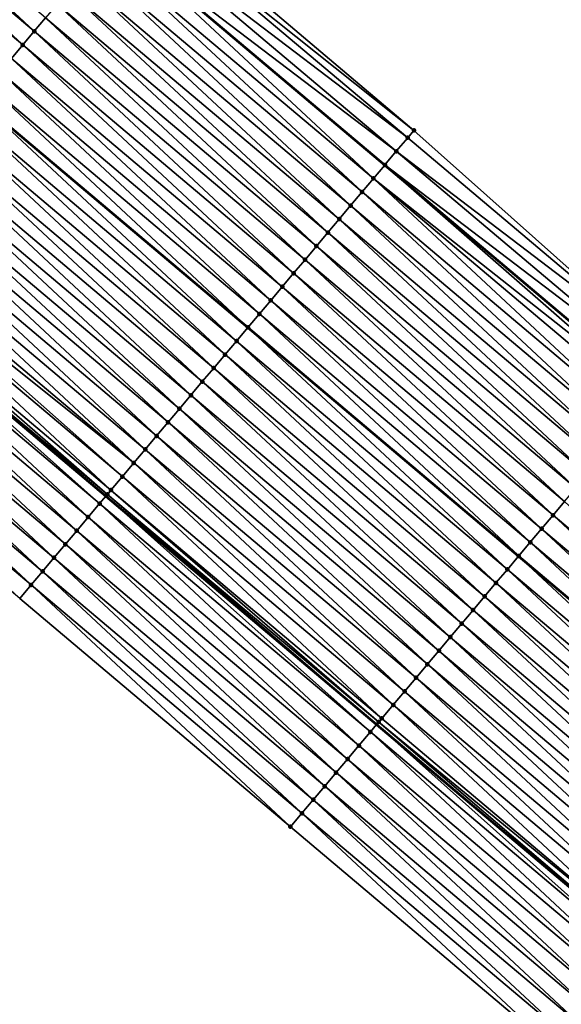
# Model space of a CAD drawing. Header units: feet. Extents: x 2017353 to 2024169, y 808050 to 818690.
# Tile 156 of 256: x 2018511 to 2018541, y 817613 to 817669. Entities that reach past the tile are written whole.
import ezdxf

# ---------------------------------------------------------------- set-up
doc = ezdxf.new("R2010")
doc.units = ezdxf.units.FT
doc.header["$MEASUREMENT"] = 0
for name, color, linetype, lineweight in [('EP_Travel Lane', 172, 'Continuous', 53), ('SB-Road Shots', 141, 'Continuous', 100), ('SB-Road X-Section', 40, 'Continuous', 13), ('STRIPING', 60, 'Continuous', 53)]:
    doc.layers.add(name, color=color, linetype=linetype, lineweight=lineweight)
doc.layers.add('I-77-MM15-17_SB-Surface-BORDER', color=7, linetype='Continuous')
doc.layers.add('I-77-MM15-17_SB-Surface-TIN', color=7, linetype='Continuous')

msp = doc.modelspace()

# ---------------------------------------------------------------- linework, layer by layer
at = {"layer": 'EP_Travel Lane'}
for points in [[(2018485.458232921, 817699.1678587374, 266.8698416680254), (2018500.752035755, 817686.2809895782, 266.7016472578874), (2018516.045871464, 817673.3940927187, 266.5382798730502), (2018531.339570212, 817660.5073112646, 266.3547735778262), (2018546.633276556, 817647.6205234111, 266.1723748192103), (2018561.926992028, 817634.7337278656, 265.9913354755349), (2018577.220728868, 817621.8469143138, 265.8134284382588), (2018592.499493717, 817609.0284732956, 265.6425511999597), (2018607.843996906, 817596.2026830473, 265.428668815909), (2018623.18858837, 817583.3768190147, 265.2266670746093), (2018638.533474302, 817570.5507088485, 265.0643905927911), (2018653.877791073, 817557.7250744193, 264.8253528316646), (2018669.222079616, 817544.8994635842, 264.5825268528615)], [(2018484.998717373, 817667.5921670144, 266.2066568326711), (2018500.29255133, 817654.7053015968, 266.0408652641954), (2018515.586330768, 817641.818482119, 265.8670537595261), (2018530.880146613, 817628.9316319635, 265.698603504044), (2018546.173884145, 817616.0448477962, 265.5186236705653), (2018561.467530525, 817603.1581404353, 265.3252465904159), (2018576.819980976, 817590.277541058, 265.1314797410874), (2018592.164611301, 817577.4516445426, 264.9347211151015), (2018607.509184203, 817564.625796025, 264.7302360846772), (2018622.853501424, 817551.8001612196, 264.4912607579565), (2018638.197876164, 817538.9744783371, 264.2600516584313), (2018653.54235965, 817526.148704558, 264.0434927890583), (2018668.886904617, 817513.3228793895, 263.8352409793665)]]:
    msp.add_polyline3d(points, dxfattribs=at)
at = {"layer": 'I-77-MM15-17_SB-Surface-BORDER', "color": 3, "linetype": 'Continuous', "lineweight": -3}
for points in [[(2018471.460039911, 817713.5924839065, 267.0265898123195), (2018487.132698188, 817701.1550365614, 266.8724952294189), (2018502.429707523, 817688.2719194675, 266.7081663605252), (2018517.714554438, 817675.3743714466, 266.5436014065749), (2018532.981983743, 817662.4564515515, 266.3573782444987), (2018547.928932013, 817649.1583186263, 266.1620115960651), (2018563.22261812, 817636.2715633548, 265.9755295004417), (2018578.516339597, 817623.3847782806, 265.7942370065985), (2018593.788865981, 817610.5714160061, 265.6183172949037), (2018609.133415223, 817597.7455863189, 265.4107090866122), (2018624.926585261, 817585.4560613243, 265.2306551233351), (2018640.140061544, 817572.4727494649, 265.0674504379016), (2018655.167295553, 817559.2679028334, 264.8191982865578), (2018669.870285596, 817545.6749995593, 264.5801280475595)], [(2018666.19084932, 817510.099730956, 263.6790065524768), (2018649.612508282, 817521.4504297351, 263.8234945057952), (2018634.241339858, 817534.244396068, 264.0322390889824), (2018618.653385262, 817546.7785551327, 264.2707484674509), (2018603.309124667, 817559.6041435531, 264.5172999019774), (2018587.964654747, 817572.429906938, 264.7356033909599), (2018572.620005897, 817585.2558198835, 264.9298065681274), (2018556.603043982, 817597.3884801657, 265.0793401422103), (2018541.309458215, 817610.2751508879, 265.2805835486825), (2018526.015718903, 817623.1619509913, 265.4592594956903), (2018510.72202356, 817636.048714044, 265.6443799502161), (2018495.428328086, 817648.9354772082, 265.8294931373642), (2018480.13450792, 817661.822345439, 265.9962654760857)]]:
    msp.add_polyline3d(points, dxfattribs=at)
at = {"layer": 'I-77-MM15-17_SB-Surface-TIN', "color": 128, "linetype": 'Continuous', "lineweight": -3}
for points in [[(2018511.54133613, 817668.0501573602, 266.3979089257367), (2018496.892035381, 817681.7016135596, 266.5872900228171), (2018496.247527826, 817680.9370155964, 266.5664306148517)], [(2018511.54133613, 817668.0501573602, 266.3979089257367), (2018512.185848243, 817668.8147514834, 266.4194383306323), (2018496.892035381, 817681.7016135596, 266.5872900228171)], [(2018510.896842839, 817667.2855473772, 266.3791475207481), (2018496.247527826, 817680.9370155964, 266.5664306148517), (2018495.603031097, 817680.1724085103, 266.5471634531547)], [(2018510.896842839, 817667.2855473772, 266.3791475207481), (2018511.54133613, 817668.0501573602, 266.3979089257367), (2018496.247527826, 817680.9370155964, 266.5664306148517)], [(2018510.252318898, 817666.5209632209, 266.3558786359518), (2018510.896842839, 817667.2855473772, 266.3791475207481), (2018495.603031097, 817680.1724085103, 266.5471634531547)], [(2018532.981983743, 817662.4564515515, 266.3573782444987), (2018517.714554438, 817675.3743714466, 266.5436014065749), (2018517.341528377, 817674.9318556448, 266.5303830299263)], [(2018532.635250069, 817662.0450703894, 266.3491253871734), (2018517.341528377, 817674.9318556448, 266.5303830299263), (2018516.697135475, 817674.1671610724, 266.5263849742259)], [(2018532.635250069, 817662.0450703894, 266.3491253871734), (2018532.981983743, 817662.4564515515, 266.3573782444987), (2018517.341528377, 817674.9318556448, 266.5303830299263)], [(2018531.990911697, 817661.2803298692, 266.3531465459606), (2018516.697135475, 817674.1671610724, 266.5263849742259), (2018516.052851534, 817673.4023746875, 266.5384108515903)], [(2018531.990911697, 817661.2803298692, 266.3531465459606), (2018532.635250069, 817662.0450703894, 266.3491253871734), (2018516.697135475, 817674.1671610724, 266.5263849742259)], [(2018530.70211782, 817659.7509475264, 266.3439632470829), (2018516.045871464, 817673.3940927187, 266.5382798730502), (2018515.408403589, 817672.6377264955, 266.526318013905)], [(2018516.052851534, 817673.4023746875, 266.5384108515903), (2018516.045871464, 817673.3940927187, 266.5382798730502), (2018531.339570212, 817660.5073112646, 266.3547735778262)], [(2018530.70211782, 817659.7509475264, 266.3439632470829), (2018531.339570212, 817660.5073112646, 266.3547735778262), (2018516.045871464, 817673.3940927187, 266.5382798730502)], [(2018531.34655785, 817660.5156023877, 266.3548920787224), (2018516.052851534, 817673.4023746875, 266.5384108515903), (2018531.339570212, 817660.5073112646, 266.3547735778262)], [(2018531.34655785, 817660.5156023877, 266.3548920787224), (2018531.990911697, 817661.2803298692, 266.3531465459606), (2018516.052851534, 817673.4023746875, 266.5384108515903)], [(2018530.057572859, 817658.9863810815, 266.3176031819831), (2018515.408403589, 817672.6377264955, 266.526318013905), (2018514.763861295, 817671.8731578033, 266.5003502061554)], [(2018530.057572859, 817658.9863810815, 266.3176031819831), (2018530.70211782, 817659.7509475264, 266.3439632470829), (2018515.408403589, 817672.6377264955, 266.526318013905)], [(2018529.413054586, 817658.2217921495, 266.2951677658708), (2018514.763861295, 817671.8731578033, 266.5003502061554), (2018514.119348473, 817671.1085642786, 266.4787163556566)], [(2018529.413054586, 817658.2217921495, 266.2951677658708), (2018530.057572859, 817658.9863810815, 266.3176031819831), (2018514.763861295, 817671.8731578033, 266.5003502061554)], [(2018528.768553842, 817657.4571884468, 266.2753102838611), (2018514.119348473, 817671.1085642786, 266.4787163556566), (2018513.474843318, 817670.3439642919, 266.4582103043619)], [(2018528.768553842, 817657.4571884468, 266.2753102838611), (2018529.413054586, 817658.2217921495, 266.2951677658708), (2018514.119348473, 817671.1085642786, 266.4787163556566)], [(2018528.12405718, 817656.6925813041, 266.2560531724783), (2018513.474843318, 817670.3439642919, 266.4582103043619), (2018512.83034579, 817669.5793578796, 266.4388257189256)], [(2018528.12405718, 817656.6925813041, 266.2560531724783), (2018528.768553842, 817657.4571884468, 266.2753102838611), (2018513.474843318, 817670.3439642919, 266.4582103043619)], [(2018527.479569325, 817655.9279667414, 266.2380910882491), (2018512.83034579, 817669.5793578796, 266.4388257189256), (2018512.185848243, 817668.8147514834, 266.4194383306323)], [(2018527.479569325, 817655.9279667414, 266.2380910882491), (2018528.12405718, 817656.6925813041, 266.2560531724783), (2018512.83034579, 817669.5793578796, 266.4388257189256)], [(2018526.835085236, 817655.1633490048, 266.2206828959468), (2018512.185848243, 817668.8147514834, 266.4194383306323), (2018511.54133613, 817668.0501573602, 266.3979089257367)], [(2018526.835085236, 817655.1633490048, 266.2206828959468), (2018527.479569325, 817655.9279667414, 266.2380910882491), (2018512.185848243, 817668.8147514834, 266.4194383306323)], [(2018526.190575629, 817654.3987527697, 266.1995220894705), (2018511.54133613, 817668.0501573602, 266.3979089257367), (2018510.896842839, 817667.2855473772, 266.3791475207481)], [(2018526.190575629, 817654.3987527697, 266.1995220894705), (2018526.835085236, 817655.1633490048, 266.2206828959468), (2018511.54133613, 817668.0501573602, 266.3979089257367)], [(2018525.546051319, 817653.6341689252, 266.1761987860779), (2018510.896842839, 817667.2855473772, 266.3791475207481), (2018510.252318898, 817666.5209632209, 266.3558786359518)], [(2018525.546051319, 817653.6341689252, 266.1761987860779), (2018526.190575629, 817654.3987527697, 266.1995220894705), (2018510.896842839, 817667.2855473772, 266.3791475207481)], [(2018524.901537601, 817652.869576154, 266.1544334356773), (2018510.252318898, 817666.5209632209, 266.3558786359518), (2018509.607815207, 817665.7563620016, 266.3355877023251)], [(2018524.901537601, 817652.869576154, 266.1544334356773), (2018525.546051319, 817653.6341689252, 266.1761987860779), (2018510.252318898, 817666.5209632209, 266.3558786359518)], [(2018524.257006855, 817652.1049977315, 266.1301638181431), (2018509.607815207, 817665.7563620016, 266.3355877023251), (2018508.963302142, 817664.991768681, 266.3139182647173)], [(2018524.257006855, 817652.1049977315, 266.1301638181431), (2018524.901537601, 817652.869576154, 266.1544334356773), (2018509.607815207, 817665.7563620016, 266.3355877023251)], [(2018523.612555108, 817651.3403527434, 266.1175118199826), (2018508.963302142, 817664.991768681, 266.3139182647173), (2018508.318850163, 817664.227123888, 266.3012322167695)], [(2018523.612555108, 817651.3403527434, 266.1175118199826), (2018524.257006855, 817652.1049977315, 266.1301638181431), (2018508.963302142, 817664.991768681, 266.3139182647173)], [(2018522.968032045, 817650.5757678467, 266.0943721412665), (2018508.31084173, 817664.2176237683, 266.3009356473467), (2018507.674322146, 817663.4625431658, 266.2773639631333)], [(2018508.318850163, 817664.227123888, 266.3012322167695), (2018508.31084173, 817664.2176237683, 266.3009356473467), (2018523.604546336, 817651.3308520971, 266.1172242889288)], [(2018522.968032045, 817650.5757678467, 266.0943721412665), (2018523.604546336, 817651.3308520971, 266.1172242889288), (2018508.31084173, 817664.2176237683, 266.3009356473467)], [(2018523.612555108, 817651.3403527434, 266.1175118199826), (2018508.318850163, 817664.227123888, 266.3012322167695), (2018523.604546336, 817651.3308520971, 266.1172242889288)], [(2018522.323488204, 817649.8112004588, 266.0681766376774), (2018507.674322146, 817663.4625431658, 266.2773639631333), (2018507.029803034, 817662.6979549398, 266.2548053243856)], [(2018522.323488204, 817649.8112004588, 266.0681766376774), (2018522.968032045, 817650.5757678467, 266.0943721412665), (2018507.674322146, 817663.4625431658, 266.2773639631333)], [(2018521.678963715, 817649.0466167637, 266.0448272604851), (2018507.029803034, 817662.6979549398, 266.2548053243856), (2018506.38528161, 817661.9333686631, 266.2319065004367)], [(2018521.678963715, 817649.0466167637, 266.0448272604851), (2018522.323488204, 817649.8112004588, 266.0681766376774), (2018507.029803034, 817662.6979549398, 266.2548053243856)], [(2018547.928932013, 817649.1583186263, 266.1620115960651), (2018532.635250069, 817662.0450703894, 266.3491253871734), (2018531.990911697, 817661.2803298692, 266.3531465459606)], [(2018547.928932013, 817649.1583186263, 266.1620115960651), (2018532.981983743, 817662.4564515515, 266.3573782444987), (2018532.635250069, 817662.0450703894, 266.3491253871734)], [(2018521.034462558, 817648.2820134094, 266.0249089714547), (2018506.38528161, 817661.9333686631, 266.2319065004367), (2018505.740779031, 817661.1687665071, 266.2117790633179)], [(2018521.034462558, 817648.2820134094, 266.0249089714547), (2018521.678963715, 817649.0466167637, 266.0448272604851), (2018506.38528161, 817661.9333686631, 266.2319065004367)], [(2018520.389980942, 817647.5173935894, 266.0078644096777), (2018505.740779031, 817661.1687665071, 266.2117790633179), (2018505.096282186, 817660.4041595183, 266.1924950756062)], [(2018520.389980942, 817647.5173935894, 266.0078644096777), (2018521.034462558, 817648.2820134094, 266.0249089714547), (2018505.740779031, 817661.1687665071, 266.2117790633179)], [(2018547.284581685, 817648.39358818, 266.1642752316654), (2018531.990911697, 817661.2803298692, 266.3531465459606), (2018531.34655785, 817660.5156023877, 266.3548920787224)], [(2018547.284581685, 817648.39358818, 266.1642752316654), (2018547.928932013, 817649.1583186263, 266.1620115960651), (2018531.990911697, 817661.2803298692, 266.3531465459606)], [(2018519.745488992, 817646.7527824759, 265.9893003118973), (2018505.096282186, 817660.4041595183, 266.1924950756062), (2018504.451791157, 817659.6395476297, 266.1740662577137)], [(2018519.745488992, 817646.7527824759, 265.9893003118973), (2018520.389980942, 817647.5173935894, 266.0078644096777), (2018505.096282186, 817660.4041595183, 266.1924950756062)], [(2018546.400350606, 817647.3440725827, 266.1738247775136), (2018531.339570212, 817660.5073112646, 266.3547735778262), (2018530.70211782, 817659.7509475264, 266.3439632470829)], [(2018531.34655785, 817660.5156023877, 266.3548920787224), (2018531.339570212, 817660.5073112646, 266.3547735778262), (2018546.633276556, 817647.6205234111, 266.1723748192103)], [(2018546.400350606, 817647.3440725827, 266.1738247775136), (2018546.633276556, 817647.6205234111, 266.1723748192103), (2018531.339570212, 817660.5073112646, 266.3547735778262)], [(2018546.640270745, 817647.628824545, 266.1723312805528), (2018531.34655785, 817660.5156023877, 266.3548920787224), (2018546.633276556, 817647.6205234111, 266.1723748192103)], [(2018546.640270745, 817647.628824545, 266.1723312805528), (2018547.284581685, 817648.39358818, 266.1642752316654), (2018531.34655785, 817660.5156023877, 266.3548920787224)], [(2018545.351272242, 817646.0996146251, 266.1330565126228), (2018530.70211782, 817659.7509475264, 266.3439632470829), (2018530.057572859, 817658.9863810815, 266.3176031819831)], [(2018545.351272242, 817646.0996146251, 266.1330565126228), (2018545.995827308, 817646.8641725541, 266.1609021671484), (2018530.70211782, 817659.7509475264, 266.3439632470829)], [(2018545.995827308, 817646.8641725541, 266.1609021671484), (2018546.400350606, 817647.3440725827, 266.1738247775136), (2018530.70211782, 817659.7509475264, 266.3439632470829)], [(2018519.100969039, 817645.9881949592, 265.9666178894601), (2018504.451791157, 817659.6395476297, 266.1740662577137), (2018503.807278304, 817658.8749541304, 266.1524279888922)], [(2018519.100969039, 817645.9881949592, 265.9666178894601), (2018519.745488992, 817646.7527824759, 265.9893003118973), (2018504.451791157, 817659.6395476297, 266.1740662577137)], [(2018518.456475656, 817645.2235850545, 265.947842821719), (2018503.807278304, 817658.8749541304, 266.1524279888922), (2018503.162783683, 817658.110345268, 266.13347101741)], [(2018518.456475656, 817645.2235850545, 265.947842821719), (2018519.100969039, 817645.9881949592, 265.9666178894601), (2018503.807278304, 817658.8749541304, 266.1524279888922)], [(2018544.706759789, 817645.3350207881, 266.1114778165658), (2018530.057572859, 817658.9863810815, 266.3176031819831), (2018529.413054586, 817658.2217921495, 266.2951677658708)], [(2018544.706759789, 817645.3350207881, 266.1114778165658), (2018545.351272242, 817646.0996146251, 266.1330565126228), (2018530.057572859, 817658.9863810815, 266.3176031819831)], [(2018517.811975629, 817644.4589807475, 265.9280908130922), (2018503.162783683, 817658.110345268, 266.13347101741), (2018502.518292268, 817657.345733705, 266.1149854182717)], [(2018517.811975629, 817644.4589807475, 265.9280908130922), (2018518.456475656, 817645.2235850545, 265.947842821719), (2018503.162783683, 817658.110345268, 266.13347101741)], [(2018544.062267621, 817644.5704098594, 266.0928821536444), (2018529.413054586, 817658.2217921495, 266.2951677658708), (2018528.768553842, 817657.4571884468, 266.2753102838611)], [(2018544.062267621, 817644.5704098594, 266.0928821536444), (2018544.706759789, 817645.3350207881, 266.1114778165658), (2018529.413054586, 817658.2217921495, 266.2951677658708)], [(2018517.167477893, 817643.6943745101, 265.9086757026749), (2018502.518292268, 817657.345733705, 266.1149854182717), (2018501.873805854, 817656.5811179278, 266.0972352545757)], [(2018517.167477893, 817643.6943745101, 265.9086757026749), (2018517.811975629, 817644.4589807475, 265.9280908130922), (2018502.518292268, 817657.345733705, 266.1149854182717)], [(2018543.417774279, 817643.8057999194, 266.0741139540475), (2018528.768553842, 817657.4571884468, 266.2753102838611), (2018528.12405718, 817656.6925813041, 266.2560531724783)], [(2018543.417774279, 817643.8057999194, 266.0741139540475), (2018544.062267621, 817644.5704098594, 266.0928821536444), (2018528.768553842, 817657.4571884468, 266.2753102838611)], [(2018517.167477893, 817643.6943745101, 265.9086757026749), (2018501.873805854, 817656.5811179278, 266.0972352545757), (2018501.535542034, 817656.1798080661, 266.0875704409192)], [(2018542.773291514, 817643.0411810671, 266.0569011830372), (2018528.12405718, 817656.6925813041, 266.2560531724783), (2018527.479569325, 817655.9279667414, 266.2380910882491)], [(2018542.773291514, 817643.0411810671, 266.0569011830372), (2018543.417774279, 817643.8057999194, 266.0741139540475), (2018528.12405718, 817656.6925813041, 266.2560531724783)], [(2018516.522982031, 817642.9297666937, 265.8895361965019), (2018501.535542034, 817656.1798080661, 266.0875704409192), (2018501.229302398, 817655.8165165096, 266.0769790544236)], [(2018516.522982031, 817642.9297666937, 265.8895361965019), (2018517.167477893, 817643.6943745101, 265.9086757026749), (2018501.535542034, 817656.1798080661, 266.0875704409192)], [(2018542.128786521, 817642.2765809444, 266.0364195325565), (2018527.479569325, 817655.9279667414, 266.2380910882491), (2018526.835085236, 817655.1633490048, 266.2206828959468)], [(2018542.128786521, 817642.2765809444, 266.0364195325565), (2018542.773291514, 817643.0411810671, 266.0569011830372), (2018527.479569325, 817655.9279667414, 266.2380910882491)], [(2018515.878521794, 817642.165128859, 265.8756357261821), (2018501.229302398, 817655.8165165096, 266.0769790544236), (2018500.58479177, 817655.051921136, 266.0556678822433)], [(2018515.878521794, 817642.165128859, 265.8756357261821), (2018516.522982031, 817642.9297666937, 265.8895361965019), (2018501.229302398, 817655.8165165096, 266.0769790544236)], [(2018515.67328015, 817641.9216247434, 265.8704434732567), (2018500.58479177, 817655.051921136, 266.0556678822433), (2018500.29255133, 817654.7053015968, 266.0408652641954)], [(2018515.67328015, 817641.9216247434, 265.8704434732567), (2018515.878521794, 817642.165128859, 265.8756357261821), (2018500.58479177, 817655.051921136, 266.0556678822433)], [(2018541.484307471, 817641.5119589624, 266.0197530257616), (2018526.835085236, 817655.1633490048, 266.2206828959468), (2018526.190575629, 817654.3987527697, 266.1995220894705)], [(2018541.484307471, 817641.5119589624, 266.0197530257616), (2018542.128786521, 817642.2765809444, 266.0364195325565), (2018526.835085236, 817655.1633490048, 266.2206828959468)], [(2018514.58942729, 817640.6359998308, 265.8222416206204), (2018499.94020404, 817654.2873907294, 266.023018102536), (2018499.295680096, 817653.522806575, 265.999748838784)], [(2018515.234004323, 817641.4005392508, 265.8533183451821), (2018500.29255133, 817654.7053015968, 266.0408652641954), (2018499.94020404, 817654.2873907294, 266.023018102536)], [(2018514.58942729, 817640.6359998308, 265.8222416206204), (2018515.234004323, 817641.4005392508, 265.8533183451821), (2018499.94020404, 817654.2873907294, 266.023018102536)], [(2018515.67328015, 817641.9216247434, 265.8704434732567), (2018500.29255133, 817654.7053015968, 266.0408652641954), (2018515.586330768, 817641.818482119, 265.8670537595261)], [(2018515.234004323, 817641.4005392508, 265.8533183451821), (2018515.586330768, 817641.818482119, 265.8670537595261), (2018500.29255133, 817654.7053015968, 266.0408652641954)], [(2018540.839804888, 817640.7473568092, 265.9996257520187), (2018526.190575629, 817654.3987527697, 266.1995220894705), (2018525.546051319, 817653.6341689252, 266.1761987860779)], [(2018540.839804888, 817640.7473568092, 265.9996257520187), (2018541.484307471, 817641.5119589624, 266.0197530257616), (2018526.190575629, 817654.3987527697, 266.1995220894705)], [(2018540.195300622, 817639.982756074, 265.9792510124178), (2018525.546051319, 817653.6341689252, 266.1761987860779), (2018524.901537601, 817652.869576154, 266.1544334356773)], [(2018540.195300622, 817639.982756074, 265.9792510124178), (2018540.839804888, 817640.7473568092, 265.9996257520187), (2018525.546051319, 817653.6341689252, 266.1761987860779)], [(2018513.944824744, 817639.8714819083, 265.7874129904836), (2018499.295680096, 817653.522806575, 265.999748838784), (2018498.651077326, 817652.7582888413, 265.9648872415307)], [(2018513.944824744, 817639.8714819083, 265.7874129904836), (2018514.58942729, 817640.6359998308, 265.8222416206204), (2018499.295680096, 817653.522806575, 265.999748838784)], [(2018513.30030689, 817639.1068926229, 265.7650392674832), (2018498.651077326, 817652.7582888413, 265.9648872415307), (2018498.006581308, 817651.9936811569, 265.9457247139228)], [(2018513.30030689, 817639.1068926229, 265.7650392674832), (2018513.944824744, 817639.8714819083, 265.7874129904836), (2018498.651077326, 817652.7582888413, 265.9648872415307)], [(2018539.550786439, 817639.2181636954, 265.9574178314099), (2018524.901537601, 817652.869576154, 266.1544334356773), (2018524.257006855, 817652.1049977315, 266.1301638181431)], [(2018539.550786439, 817639.2181636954, 265.9574178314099), (2018540.195300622, 817639.982756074, 265.9792510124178), (2018524.901537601, 817652.869576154, 266.1544334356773)], [(2018512.655703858, 817638.3423751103, 265.7301390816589), (2018498.006581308, 817651.9936811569, 265.9457247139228), (2018497.362004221, 817651.2291417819, 265.9146401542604)], [(2018512.655703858, 817638.3423751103, 265.7301390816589), (2018513.30030689, 817639.1068926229, 265.7650392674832), (2018498.006581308, 817651.9936811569, 265.9457247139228)], [(2018538.906321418, 817638.4535298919, 265.9428144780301), (2018524.257006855, 817652.1049977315, 266.1301638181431), (2018523.612555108, 817651.3403527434, 266.1175118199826)], [(2018538.906321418, 817638.4535298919, 265.9428144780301), (2018539.550786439, 817639.2181636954, 265.9574178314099), (2018524.257006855, 817652.1049977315, 266.1301638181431)], [(2018512.011120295, 817637.5778411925, 265.6981021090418), (2018497.362004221, 817651.2291417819, 265.9146401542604), (2018496.717442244, 817650.4645896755, 265.8857776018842)], [(2018512.011120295, 817637.5778411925, 265.6981021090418), (2018512.655703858, 817638.3423751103, 265.7301390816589), (2018497.362004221, 817651.2291417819, 265.9146401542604)], [(2018538.261782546, 817637.688958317, 265.917350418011), (2018523.604546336, 817651.3308520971, 266.1172242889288), (2018522.968032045, 817650.5757678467, 266.0943721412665)], [(2018523.612555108, 817651.3403527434, 266.1175118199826), (2018523.604546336, 817651.3308520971, 266.1172242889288), (2018538.89831205, 817638.444028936, 265.9424980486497)], [(2018538.261782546, 817637.688958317, 265.917350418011), (2018538.89831205, 817638.444028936, 265.9424980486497), (2018523.604546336, 817651.3308520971, 266.1172242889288)], [(2018538.906321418, 817638.4535298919, 265.9428144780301), (2018523.612555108, 817651.3403527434, 266.1175118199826), (2018538.89831205, 817638.444028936, 265.9424980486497)], [(2018511.366551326, 817636.8132949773, 265.6682113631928), (2018496.717442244, 817650.4645896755, 265.8857776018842), (2018496.072885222, 817649.7000333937, 265.8576437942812)], [(2018511.366551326, 817636.8132949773, 265.6682113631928), (2018512.011120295, 817637.5778411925, 265.6981021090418), (2018496.717442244, 817650.4645896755, 265.8857776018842)], [(2018537.617239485, 817636.924390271, 265.8912705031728), (2018522.968032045, 817650.5757678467, 266.0943721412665), (2018522.323488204, 817649.8112004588, 266.0681766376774)], [(2018537.617239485, 817636.924390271, 265.8912705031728), (2018538.261782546, 817637.688958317, 265.917350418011), (2018522.968032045, 817650.5757678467, 266.0943721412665)], [(2018536.972709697, 817636.1598110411, 265.8671424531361), (2018522.323488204, 817649.8112004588, 266.0681766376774), (2018521.678963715, 817649.0466167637, 266.0448272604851)], [(2018536.972709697, 817636.1598110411, 265.8671424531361), (2018537.617239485, 817636.924390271, 265.8912705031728), (2018522.323488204, 817649.8112004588, 266.0681766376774)], [(2018511.366551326, 817636.8132949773, 265.6682113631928), (2018496.072885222, 817649.7000333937, 265.8576437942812), (2018510.72202356, 817636.048714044, 265.6443799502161)], [(2018536.328219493, 817635.3951984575, 265.8488356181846), (2018521.678963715, 817649.0466167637, 266.0448272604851), (2018521.034462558, 817648.2820134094, 266.0249089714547)], [(2018536.328219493, 817635.3951984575, 265.8488356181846), (2018536.972709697, 817636.1598110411, 265.8671424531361), (2018521.678963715, 817649.0466167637, 266.0448272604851)], [(2018535.683729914, 817634.6305853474, 265.8306206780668), (2018521.034462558, 817648.2820134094, 266.0249089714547), (2018520.389980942, 817647.5173935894, 266.0078644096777)], [(2018535.683729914, 817634.6305853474, 265.8306206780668), (2018536.328219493, 817635.3951984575, 265.8488356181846), (2018521.034462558, 817648.2820134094, 266.0249089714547)], [(2018535.039246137, 817633.8659673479, 265.8132590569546), (2018520.389980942, 817647.5173935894, 266.0078644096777), (2018519.745488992, 817646.7527824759, 265.9893003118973)], [(2018535.039246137, 817633.8659673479, 265.8132590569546), (2018535.683729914, 817634.6305853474, 265.8306206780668), (2018520.389980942, 817647.5173935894, 266.0078644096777)], [(2018534.394740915, 817633.1013674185, 265.7927436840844), (2018519.745488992, 817646.7527824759, 265.9893003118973), (2018519.100969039, 817645.9881949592, 265.9666178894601)], [(2018534.394740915, 817633.1013674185, 265.7927436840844), (2018535.039246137, 817633.8659673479, 265.8132590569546), (2018519.745488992, 817646.7527824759, 265.9893003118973)], [(2018533.75024319, 817632.3367611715, 265.7733309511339), (2018519.100969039, 817645.9881949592, 265.9666178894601), (2018518.456475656, 817645.2235850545, 265.947842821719)], [(2018533.75024319, 817632.3367611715, 265.7733309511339), (2018534.394740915, 817633.1013674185, 265.7927436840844), (2018519.100969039, 817645.9881949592, 265.9666178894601)], [(2018533.105740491, 817631.572159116, 265.7531866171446), (2018518.456475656, 817645.2235850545, 265.947842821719), (2018517.811975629, 817644.4589807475, 265.9280908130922)], [(2018533.105740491, 817631.572159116, 265.7531866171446), (2018533.75024319, 817632.3367611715, 265.7733309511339), (2018518.456475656, 817645.2235850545, 265.947842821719)], [(2018532.461240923, 817630.8075544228, 265.7335026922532), (2018517.811975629, 817644.4589807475, 265.9280908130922), (2018517.167477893, 817643.6943745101, 265.9086757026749)], [(2018532.461240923, 817630.8075544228, 265.7335026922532), (2018533.105740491, 817631.572159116, 265.7531866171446), (2018517.811975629, 817644.4589807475, 265.9280908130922)], [(2018531.81673779, 817630.042952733, 265.7132945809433), (2018517.167477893, 817643.6943745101, 265.9086757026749), (2018516.522982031, 817642.9297666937, 265.8895361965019)], [(2018531.81673779, 817630.042952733, 265.7132945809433), (2018532.461240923, 817630.8075544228, 265.7335026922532), (2018517.167477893, 817643.6943745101, 265.9086757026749)], [(2018531.172334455, 817629.2782669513, 265.7077629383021), (2018516.522982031, 817642.9297666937, 265.8895361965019), (2018515.878521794, 817642.165128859, 265.8756357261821)], [(2018531.172334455, 817629.2782669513, 265.7077629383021), (2018531.81673779, 817630.042952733, 265.7132945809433), (2018516.522982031, 817642.9297666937, 265.8895361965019)], [(2018530.995836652, 817629.0688487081, 265.7044995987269), (2018515.878521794, 817642.165128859, 265.8756357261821), (2018515.67328015, 817641.9216247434, 265.8704434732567)], [(2018530.995836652, 817629.0688487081, 265.7044995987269), (2018531.172334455, 817629.2782669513, 265.7077629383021), (2018515.878521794, 817642.165128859, 265.8756357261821)], [(2018529.883192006, 817627.7491783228, 265.6473192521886), (2018515.234004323, 817641.4005392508, 265.8533183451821), (2018514.58942729, 817640.6359998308, 265.8222416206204)], [(2018530.52778434, 817628.5137048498, 265.6806455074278), (2018515.586330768, 817641.818482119, 265.8670537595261), (2018515.234004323, 817641.4005392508, 265.8533183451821)], [(2018529.883192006, 817627.7491783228, 265.6473192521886), (2018530.52778434, 817628.5137048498, 265.6806455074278), (2018515.234004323, 817641.4005392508, 265.8533183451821)], [(2018515.67328015, 817641.9216247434, 265.8704434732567), (2018515.586330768, 817641.818482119, 265.8670537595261), (2018530.880146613, 817628.9316319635, 265.698603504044)], [(2018530.52778434, 817628.5137048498, 265.6806455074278), (2018530.880146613, 817628.9316319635, 265.698603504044), (2018515.586330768, 817641.818482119, 265.8670537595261)], [(2018530.995836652, 817629.0688487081, 265.7044995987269), (2018515.67328015, 817641.9216247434, 265.8704434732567), (2018530.880146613, 817628.9316319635, 265.698603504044)], [(2018556.133463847, 817627.8606244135, 265.8091452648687), (2018541.484307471, 817641.5119589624, 266.0197530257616), (2018540.839804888, 817640.7473568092, 265.9996257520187)], [(2018529.238569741, 817626.984677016, 265.6095913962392), (2018514.58942729, 817640.6359998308, 265.8222416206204), (2018513.944824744, 817639.8714819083, 265.7874129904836)], [(2018529.238569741, 817626.984677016, 265.6095913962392), (2018529.883192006, 817627.7491783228, 265.6473192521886), (2018514.58942729, 817640.6359998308, 265.8222416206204)], [(2018555.488950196, 817627.096031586, 265.787389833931), (2018540.839804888, 817640.7473568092, 265.9996257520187), (2018540.195300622, 817639.982756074, 265.9792510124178)], [(2018555.488950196, 817627.096031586, 265.787389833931), (2018556.133463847, 817627.8606244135, 265.8091452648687), (2018540.839804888, 817640.7473568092, 265.9996257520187)], [(2018528.59405031, 817626.2200890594, 265.5869864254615), (2018513.944824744, 817639.8714819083, 265.7874129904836), (2018513.30030689, 817639.1068926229, 265.7650392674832)], [(2018528.59405031, 817626.2200890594, 265.5869864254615), (2018529.238569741, 817626.984677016, 265.6095913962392), (2018513.944824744, 817639.8714819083, 265.7874129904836)], [(2018554.844434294, 817626.3314406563, 265.7653032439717), (2018540.195300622, 817639.982756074, 265.9792510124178), (2018539.550786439, 817639.2181636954, 265.9574178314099)], [(2018554.844434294, 817626.3314406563, 265.7653032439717), (2018555.488950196, 817627.096031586, 265.787389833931), (2018540.195300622, 817639.982756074, 265.9792510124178)], [(2018554.199924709, 817625.566844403, 265.7441457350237), (2018539.550786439, 817639.2181636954, 265.9574178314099), (2018538.906321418, 817638.4535298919, 265.9428144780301)], [(2018554.199924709, 817625.566844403, 265.7441457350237), (2018554.844434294, 817626.3314406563, 265.7653032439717), (2018539.550786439, 817639.2181636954, 265.9574178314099)], [(2018527.949463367, 817625.4555579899, 265.5544530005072), (2018513.30030689, 817639.1068926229, 265.7650392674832), (2018512.655703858, 817638.3423751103, 265.7301390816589)], [(2018527.949463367, 817625.4555579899, 265.5544530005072), (2018528.59405031, 817626.2200890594, 265.5869864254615), (2018513.30030689, 817639.1068926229, 265.7650392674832)], [(2018527.304863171, 817624.6910380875, 265.5199705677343), (2018512.655703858, 817638.3423751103, 265.7301390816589), (2018512.011120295, 817637.5778411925, 265.6981021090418)], [(2018527.304863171, 817624.6910380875, 265.5199705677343), (2018527.949463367, 817625.4555579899, 265.5544530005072), (2018512.655703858, 817638.3423751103, 265.7301390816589)], [(2018553.555424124, 817624.8022405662, 265.724311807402), (2018538.89831205, 817638.444028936, 265.9424980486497), (2018538.261782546, 817637.688958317, 265.917350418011)], [(2018538.906321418, 817638.4535298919, 265.9428144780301), (2018538.89831205, 817638.444028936, 265.9424980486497), (2018554.191915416, 817625.5573425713, 265.7438992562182)], [(2018553.555424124, 817624.8022405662, 265.724311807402), (2018554.191915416, 817625.5573425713, 265.7438992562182), (2018538.89831205, 817638.444028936, 265.9424980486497)], [(2018554.199924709, 817625.566844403, 265.7441457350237), (2018538.906321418, 817638.4535298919, 265.9428144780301), (2018554.191915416, 817625.5573425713, 265.7438992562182)], [(2018526.660334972, 817623.9264575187, 265.4960762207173), (2018512.011120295, 817637.5778411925, 265.6981021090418), (2018511.366551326, 817636.8132949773, 265.6682113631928)], [(2018526.660334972, 817623.9264575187, 265.4960762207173), (2018527.304863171, 817624.6910380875, 265.5199705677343), (2018512.011120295, 817637.5778411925, 265.6981021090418)], [(2018552.910909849, 817624.0376482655, 265.7024644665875), (2018538.261782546, 817637.688958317, 265.917350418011), (2018537.617239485, 817636.924390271, 265.8912705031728)], [(2018552.910909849, 817624.0376482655, 265.7024644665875), (2018553.555424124, 817624.8022405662, 265.724311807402), (2018538.261782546, 817637.688958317, 265.917350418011)], [(2018526.015718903, 817623.1619509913, 265.4592594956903), (2018511.366551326, 817636.8132949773, 265.6682113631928), (2018510.72202356, 817636.048714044, 265.6443799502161)], [(2018526.660334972, 817623.9264575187, 265.4960762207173), (2018511.366551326, 817636.8132949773, 265.6682113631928), (2018526.015718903, 817623.1619509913, 265.4592594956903)], [(2018552.266390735, 817623.2730600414, 265.6799056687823), (2018537.617239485, 817636.924390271, 265.8912705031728), (2018536.972709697, 817636.1598110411, 265.8671424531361)], [(2018552.266390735, 817623.2730600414, 265.6799056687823), (2018552.910909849, 817624.0376482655, 265.7024644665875), (2018537.617239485, 817636.924390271, 265.8912705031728)], [(2018551.621897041, 817622.5084503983, 265.6610850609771), (2018536.972709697, 817636.1598110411, 265.8671424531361), (2018536.328219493, 817635.3951984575, 265.8488356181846)], [(2018551.621897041, 817622.5084503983, 265.6610850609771), (2018552.266390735, 817623.2730600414, 265.6799056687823), (2018536.972709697, 817636.1598110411, 265.8671424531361)], [(2018550.977415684, 817621.7438303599, 265.6440787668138), (2018536.328219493, 817635.3951984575, 265.8488356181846), (2018535.683729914, 817634.6305853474, 265.8306206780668)], [(2018550.977415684, 817621.7438303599, 265.6440787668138), (2018551.621897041, 817622.5084503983, 265.6610850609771), (2018536.328219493, 817635.3951984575, 265.8488356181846)], [(2018550.332937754, 817620.9792074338, 265.6275764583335), (2018535.683729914, 817634.6305853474, 265.8306206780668), (2018535.039246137, 817633.8659673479, 265.8132590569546)], [(2018550.332937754, 817620.9792074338, 265.6275764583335), (2018550.977415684, 817621.7438303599, 265.6440787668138), (2018535.683729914, 817634.6305853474, 265.8306206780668)], [(2018549.688423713, 817620.2146149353, 265.6057636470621), (2018535.039246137, 817633.8659673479, 265.8132590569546), (2018534.394740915, 817633.1013674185, 265.7927436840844)], [(2018549.688423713, 817620.2146149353, 265.6057636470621), (2018550.332937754, 817620.9792074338, 265.6275764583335), (2018535.039246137, 817633.8659673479, 265.8132590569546)], [(2018549.043949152, 817619.4499891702, 265.5897568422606), (2018534.394740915, 817633.1013674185, 265.7927436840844), (2018533.75024319, 817632.3367611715, 265.7733309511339)], [(2018549.043949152, 817619.4499891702, 265.5897568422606), (2018549.688423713, 817620.2146149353, 265.6057636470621), (2018534.394740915, 817633.1013674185, 265.7927436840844)], [(2018548.399436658, 817618.6853953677, 265.5681715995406), (2018533.75024319, 817632.3367611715, 265.7733309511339), (2018533.105740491, 817631.572159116, 265.7531866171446)], [(2018548.399436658, 817618.6853953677, 265.5681715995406), (2018549.043949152, 817619.4499891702, 265.5897568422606), (2018533.75024319, 817632.3367611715, 265.7733309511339)], [(2018547.754950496, 817617.920779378, 265.5504586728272), (2018533.105740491, 817631.572159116, 265.7531866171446), (2018532.461240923, 817630.8075544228, 265.7335026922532)], [(2018547.754950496, 817617.920779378, 265.5504586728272), (2018548.399436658, 817618.6853953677, 265.5681715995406), (2018533.105740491, 817631.572159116, 265.7531866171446)], [(2018547.110463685, 817617.1561639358, 265.5326502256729), (2018532.461240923, 817630.8075544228, 265.7335026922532), (2018531.81673779, 817630.042952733, 265.7132945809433)], [(2018547.110463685, 817617.1561639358, 265.5326502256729), (2018547.754950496, 817617.920779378, 265.5504586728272), (2018532.461240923, 817630.8075544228, 265.7335026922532)], [(2018546.466044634, 817616.3914913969, 265.5248067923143), (2018531.81673779, 817630.042952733, 265.7132945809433), (2018531.172334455, 817629.2782669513, 265.7077629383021)], [(2018546.466044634, 817616.3914913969, 265.5248067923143), (2018547.110463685, 817617.1561639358, 265.5326502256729), (2018531.81673779, 817630.042952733, 265.7132945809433)], [(2018546.466044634, 817616.3914913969, 265.5248067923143), (2018531.172334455, 817629.2782669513, 265.7077629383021), (2018530.995836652, 817629.0688487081, 265.7044995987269)], [(2018545.821527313, 817615.6269016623, 265.5025116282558), (2018530.880146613, 817628.9316319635, 265.698603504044), (2018530.52778434, 817628.5137048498, 265.6806455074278)], [(2018546.215160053, 817616.0938069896, 265.5205110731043), (2018530.995836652, 817629.0688487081, 265.7044995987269), (2018530.880146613, 817628.9316319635, 265.698603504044)], [(2018546.215160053, 817616.0938069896, 265.5205110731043), (2018530.880146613, 817628.9316319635, 265.698603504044), (2018546.173884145, 817616.0448477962, 265.5186236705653)], [(2018545.821527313, 817615.6269016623, 265.5025116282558), (2018546.173884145, 817616.0448477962, 265.5186236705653), (2018530.880146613, 817628.9316319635, 265.698603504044)], [(2018546.215160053, 817616.0938069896, 265.5205110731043), (2018546.466044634, 817616.3914913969, 265.5248067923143), (2018530.995836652, 817629.0688487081, 265.7044995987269)], [(2018545.176942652, 817614.8623686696, 265.4703133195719), (2018530.52778434, 817628.5137048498, 265.6806455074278), (2018529.883192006, 817627.7491783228, 265.6473192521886)], [(2018545.176942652, 817614.8623686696, 265.4703133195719), (2018545.821527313, 817615.6269016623, 265.5025116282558), (2018530.52778434, 817628.5137048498, 265.6806455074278)], [(2018544.532322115, 817614.097865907, 265.4328389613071), (2018529.883192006, 817627.7491783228, 265.6473192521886), (2018529.238569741, 817626.984677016, 265.6095913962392)], [(2018544.532322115, 817614.097865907, 265.4328389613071), (2018545.176942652, 817614.8623686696, 265.4703133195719), (2018529.883192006, 817627.7491783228, 265.6473192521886)], [(2018543.887801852, 817613.3332786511, 265.4101111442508), (2018529.238569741, 817626.984677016, 265.6095913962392), (2018528.59405031, 817626.2200890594, 265.5869864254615)], [(2018543.887801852, 817613.3332786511, 265.4101111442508), (2018544.532322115, 817614.097865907, 265.4328389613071), (2018529.238569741, 817626.984677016, 265.6095913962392)], [(2018543.243203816, 817612.5687569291, 265.375945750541), (2018528.59405031, 817626.2200890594, 265.5869864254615), (2018527.949463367, 817625.4555579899, 265.5544530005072)], [(2018543.243203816, 817612.5687569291, 265.375945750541), (2018543.887801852, 817613.3332786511, 265.4101111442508), (2018528.59405031, 817626.2200890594, 265.5869864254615)], [(2018542.598631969, 817611.804213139, 265.3456319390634), (2018527.949463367, 817625.4555579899, 265.5544530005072), (2018527.304863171, 817624.6910380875, 265.5199705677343)], [(2018542.598631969, 817611.804213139, 265.3456319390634), (2018543.243203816, 817612.5687569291, 265.375945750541), (2018527.949463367, 817625.4555579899, 265.5544530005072)], [(2018541.954031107, 817611.0396937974, 265.3110510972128), (2018527.304863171, 817624.6910380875, 265.5199705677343), (2018526.660334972, 817623.9264575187, 265.4960762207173)], [(2018541.954031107, 817611.0396937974, 265.3110510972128), (2018542.598631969, 817611.804213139, 265.3456319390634), (2018527.304863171, 817624.6910380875, 265.5199705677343)], [(2018541.309458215, 817610.2751508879, 265.2805835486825), (2018526.660334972, 817623.9264575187, 265.4960762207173), (2018526.015718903, 817623.1619509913, 265.4592594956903)], [(2018541.954031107, 817611.0396937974, 265.3110510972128), (2018526.660334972, 817623.9264575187, 265.4960762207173), (2018541.309458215, 817610.2751508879, 265.2805835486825)]]:
    msp.add_3dface(points, dxfattribs=at)
at = {"layer": 'SB-Road Shots', "lineweight": 100}
for p in [(2018511.54133613, 817668.0501573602, 266.3979089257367), (2018510.896842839, 817667.2855473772, 266.3791475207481), (2018532.635250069, 817662.0450703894, 266.3491253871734), (2018532.981983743, 817662.4564515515, 266.3573782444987), (2018531.990911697, 817661.2803298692, 266.3531465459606), (2018531.34655785, 817660.5156023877, 266.3548920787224), (2018530.70211782, 817659.7509475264, 266.3439632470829), (2018530.057572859, 817658.9863810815, 266.3176031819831), (2018529.413054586, 817658.2217921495, 266.2951677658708), (2018528.768553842, 817657.4571884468, 266.2753102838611), (2018528.12405718, 817656.6925813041, 266.2560531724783), (2018527.479569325, 817655.9279667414, 266.2380910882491), (2018526.835085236, 817655.1633490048, 266.2206828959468), (2018526.190575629, 817654.3987527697, 266.1995220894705), (2018525.546051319, 817653.6341689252, 266.1761987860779), (2018524.901537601, 817652.869576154, 266.1544334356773), (2018524.257006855, 817652.1049977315, 266.1301638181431), (2018523.612555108, 817651.3403527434, 266.1175118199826), (2018522.968032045, 817650.5757678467, 266.0943721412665), (2018522.323488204, 817649.8112004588, 266.0681766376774), (2018521.678963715, 817649.0466167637, 266.0448272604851), (2018521.034462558, 817648.2820134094, 266.0249089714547), (2018520.389980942, 817647.5173935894, 266.0078644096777), (2018519.745488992, 817646.7527824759, 265.9893003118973), (2018519.100969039, 817645.9881949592, 265.9666178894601), (2018518.456475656, 817645.2235850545, 265.947842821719), (2018517.811975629, 817644.4589807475, 265.9280908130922), (2018517.167477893, 817643.6943745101, 265.9086757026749), (2018516.522982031, 817642.9297666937, 265.8895361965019), (2018515.878521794, 817642.165128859, 265.8756357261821), (2018515.234004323, 817641.4005392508, 265.8533183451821), (2018515.67328015, 817641.9216247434, 265.8704434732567), (2018514.58942729, 817640.6359998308, 265.8222416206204), (2018540.839804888, 817640.7473568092, 265.9996257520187), (2018513.944824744, 817639.8714819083, 265.7874129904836), (2018540.195300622, 817639.982756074, 265.9792510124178), (2018539.550786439, 817639.2181636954, 265.9574178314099), (2018513.30030689, 817639.1068926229, 265.7650392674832), (2018512.655703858, 817638.3423751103, 265.7301390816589), (2018538.906321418, 817638.4535298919, 265.9428144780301), (2018512.011120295, 817637.5778411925, 265.6981021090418), (2018538.261782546, 817637.688958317, 265.917350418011), (2018511.366551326, 817636.8132949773, 265.6682113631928), (2018537.617239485, 817636.924390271, 265.8912705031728), (2018536.972709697, 817636.1598110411, 265.8671424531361), (2018536.328219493, 817635.3951984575, 265.8488356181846), (2018535.683729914, 817634.6305853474, 265.8306206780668), (2018535.039246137, 817633.8659673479, 265.8132590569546), (2018534.394740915, 817633.1013674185, 265.7927436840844), (2018533.75024319, 817632.3367611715, 265.7733309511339), (2018533.105740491, 817631.572159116, 265.7531866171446), (2018532.461240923, 817630.8075544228, 265.7335026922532), (2018531.81673779, 817630.042952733, 265.7132945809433), (2018531.172334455, 817629.2782669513, 265.7077629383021), (2018530.995836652, 817629.0688487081, 265.7044995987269), (2018530.52778434, 817628.5137048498, 265.6806455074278), (2018529.883192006, 817627.7491783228, 265.6473192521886), (2018529.238569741, 817626.984677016, 265.6095913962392), (2018528.59405031, 817626.2200890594, 265.5869864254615), (2018527.949463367, 817625.4555579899, 265.5544530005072), (2018527.304863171, 817624.6910380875, 265.5199705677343), (2018526.660334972, 817623.9264575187, 265.4960762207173), (2018526.015718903, 817623.1619509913, 265.4592594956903)]:
    msp.add_point(p, dxfattribs=at)
at = {"layer": 'SB-Road X-Section', "extrusion": (-0.7646872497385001, 0.6443402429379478, 0.00889164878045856), "elevation": -1016671.240312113, "flags": 128}
msp.add_lwpolyline([(-1925954.263620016, 9306.79510693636), (-1925953.684855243, 9306.781888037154), (-1925952.684855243, 9306.777889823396), (-1925951.684855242, 9306.789916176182), (-1925950.684855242, 9306.777822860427), (-1925949.684855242, 9306.751854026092), (-1925948.684855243, 9306.730219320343), (-1925947.684855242, 9306.709712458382), (-1925946.684855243, 9306.690327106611), (-1925945.684855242, 9306.670938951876), (-1925944.684855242, 9306.649408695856), (-1925943.684855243, 9306.630646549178), (-1925942.684855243, 9306.60737674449), (-1925941.684855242, 9306.587085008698), (-1925940.684855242, 9306.56541471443), (-1925939.684855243, 9306.552728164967), (-1925938.684855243, 9306.528858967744), (-1925937.684855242, 9306.506299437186), (-1925936.684855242, 9306.483399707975), (-1925935.684855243, 9306.463271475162), (-1925934.684855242, 9306.443986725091), (-1925933.684855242, 9306.42555717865), (-1925932.684855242, 9306.403918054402), (-1925931.684855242, 9306.384960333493), (-1925930.684855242, 9306.366474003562), (-1925929.684855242, 9306.348723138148), (-1925929.160000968, 9306.339057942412), (-1925928.684855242, 9306.328466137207), (-1925927.684855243, 9306.307154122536), (-1925926.684855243, 9306.27450305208), (-1925925.684855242, 9306.251232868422), (-1925924.684855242, 9306.216369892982), (-1925923.684855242, 9306.197206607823), (-1925922.684855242, 9306.16612081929), (-1925921.684855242, 9306.137257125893), (-1925920.684855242, 9306.109122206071), (-1925919.684855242, 9306.08097043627)], dxfattribs=at)
at = {"layer": 'SB-Road X-Section', "extrusion": (-0.7646872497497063, 0.6443402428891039, 0.008891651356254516), "elevation": -1016691.240373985, "flags": 128}
msp.add_lwpolyline([(-1925954.222823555, 9306.789336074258), (-1925953.684809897, 9306.781082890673), (-1925952.684809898, 9306.785104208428), (-1925951.684809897, 9306.786849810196), (-1925950.684809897, 9306.77592054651), (-1925949.684809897, 9306.74955943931), (-1925948.684809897, 9306.727123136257), (-1925947.684809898, 9306.707264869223), (-1925946.684809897, 9306.688006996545), (-1925945.684809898, 9306.670044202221), (-1925944.684809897, 9306.652635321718), (-1925943.684809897, 9306.63147367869), (-1925942.684809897, 9306.608149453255), (-1925941.684809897, 9306.586383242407), (-1925940.684809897, 9306.562112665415), (-1925939.684809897, 9306.549460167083), (-1925938.684809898, 9306.526319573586), (-1925937.684809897, 9306.500123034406), (-1925936.684809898, 9306.476772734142), (-1925935.684809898, 9306.45685365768), (-1925934.684809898, 9306.439808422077), (-1925933.684809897, 9306.421243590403), (-1925932.684809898, 9306.398560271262), (-1925931.684809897, 9306.379784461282), (-1925930.684809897, 9306.360031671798), (-1925929.684809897, 9306.34061579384), (-1925928.684809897, 9306.321475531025), (-1925927.684809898, 9306.307574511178), (-1925927.366347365, 9306.302382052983), (-1925926.684809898, 9306.285256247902), (-1925925.684809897, 9306.254178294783), (-1925924.684809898, 9306.219348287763), (-1925923.684809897, 9306.196973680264), (-1925922.684809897, 9306.162072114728), (-1925921.684809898, 9306.13003387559), (-1925920.684809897, 9306.100141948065), (-1925919.684809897, 9306.076309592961)], dxfattribs=at)
at = {"layer": 'SB-Road X-Section', "extrusion": (-0.7646872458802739, 0.6443402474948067, 0.008891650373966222), "elevation": -1016711.228797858, "flags": 128}
msp.add_lwpolyline([(-1925953.690926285, 9306.770700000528), (-1925952.690926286, 9306.772963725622), (-1925951.690926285, 9306.781020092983), (-1925951.31857517, 9306.782513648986), (-1925950.690926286, 9306.769590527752), (-1925949.690926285, 9306.741743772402), (-1925948.690926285, 9306.720164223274), (-1925947.690926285, 9306.701567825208), (-1925946.690926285, 9306.68279888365), (-1925945.690926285, 9306.665585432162), (-1925944.690926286, 9306.645102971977), (-1925943.690926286, 9306.628435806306), (-1925942.690926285, 9306.608307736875), (-1925941.690926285, 9306.587932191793), (-1925940.690926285, 9306.56609814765), (-1925939.690926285, 9306.551494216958), (-1925938.690926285, 9306.526029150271), (-1925937.690926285, 9306.499948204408), (-1925936.690926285, 9306.475819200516), (-1925935.690926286, 9306.457511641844), (-1925934.690926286, 9306.439295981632), (-1925933.690926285, 9306.421933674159), (-1925932.690926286, 9306.401417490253), (-1925931.690926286, 9306.382003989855), (-1925930.690926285, 9306.361858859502), (-1925929.690926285, 9306.342174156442), (-1925928.690926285, 9306.321965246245), (-1925927.690926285, 9306.316433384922), (-1925927.417051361, 9306.313169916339), (-1925926.690926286, 9306.289314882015), (-1925925.690926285, 9306.255987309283), (-1925924.690926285, 9306.218257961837), (-1925923.690926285, 9306.195652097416), (-1925922.690926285, 9306.163117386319), (-1925921.690926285, 9306.12863359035), (-1925920.690926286, 9306.104738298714), (-1925919.690926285, 9306.067920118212)], dxfattribs=at)
at = {"layer": 'SB-Road X-Section', "extrusion": (-0.7646872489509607, 0.6443402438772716, 0.008891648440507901), "elevation": -1016731.237954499, "flags": 128}
msp.add_lwpolyline([(-1925953.68610156, 9306.760165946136), (-1925952.68610156, 9306.76209458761), (-1925951.68610156, 9306.775900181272), (-1925951.439938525, 9306.777539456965), (-1925950.68610156, 9306.760543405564), (-1925949.68610156, 9306.736289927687), (-1925948.68610156, 9306.714016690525), (-1925947.68610156, 9306.69547679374), (-1925946.68610156, 9306.6767607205), (-1925945.68610156, 9306.656876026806), (-1925944.68610156, 9306.636056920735), (-1925943.68610156, 9306.617284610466), (-1925942.68610156, 9306.593775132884), (-1925941.68610156, 9306.572018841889), (-1925940.68610156, 9306.549931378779), (-1925939.68610156, 9306.528773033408), (-1925938.68610156, 9306.508938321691), (-1925937.68610156, 9306.487090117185), (-1925936.68610156, 9306.46453042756), (-1925935.68610156, 9306.445709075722), (-1925934.68610156, 9306.42870210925), (-1925933.68610156, 9306.41219914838), (-1925932.68610156, 9306.39038547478), (-1925931.68610156, 9306.37437803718), (-1925930.68610156, 9306.352791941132), (-1925929.68610156, 9306.33507831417), (-1925928.68610156, 9306.317269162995), (-1925927.68610156, 9306.309425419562), (-1925927.296795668, 9306.305129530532), (-1925926.68610156, 9306.287129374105), (-1925925.68610156, 9306.254929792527), (-1925924.68610156, 9306.217453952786), (-1925923.68610156, 9306.194725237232), (-1925922.68610156, 9306.160558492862), (-1925921.68610156, 9306.130243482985), (-1925920.68610156, 9306.095661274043), (-1925919.68610156, 9306.065192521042)], dxfattribs=at)
at = {"layer": 'STRIPING'}
msp.add_polyline3d([(2018477.723189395, 817689.9913719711, 266.6326040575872), (2018493.016981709, 817677.1045263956, 266.4617917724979), (2018508.31084173, 817664.2176237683, 266.3009356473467), (2018523.604546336, 817651.3308520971, 266.1172242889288), (2018538.89831205, 817638.444028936, 265.9424980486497), (2018554.191915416, 817625.5573425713, 265.7438992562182), (2018569.485637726, 817612.6705559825, 265.5627910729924), (2018584.800541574, 817599.8216286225, 265.3759830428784), (2018600.145126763, 817586.9957698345, 265.1731480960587), (2018615.489695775, 817574.1699245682, 264.968128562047), (2018630.834312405, 817561.3440395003, 264.7695325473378), (2018646.178879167, 817548.5181961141, 264.5642103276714), (2018661.523389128, 817535.6924002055, 264.3512314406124)], dxfattribs=at)

doc.saveas('drawing.dxf')
